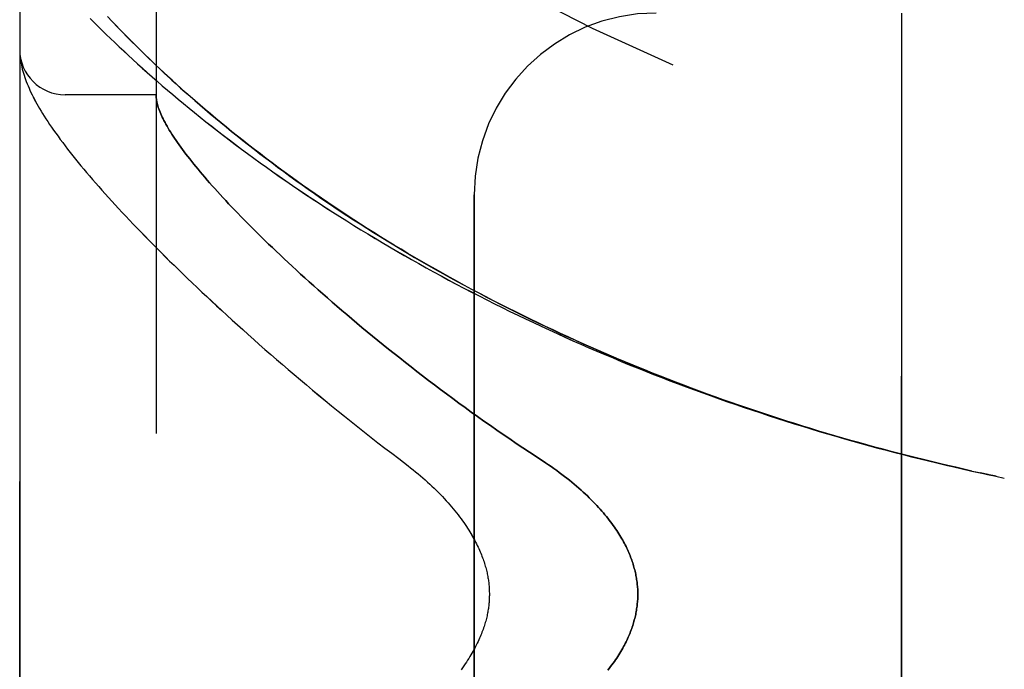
# Model space of a CAD drawing. Header units: inches. Extents: x 0 to 200, y 0 to 129.
# Tile 121 of 256: x 17.545 to 18.899, y 89.207 to 90.102. Entities that reach past the tile are written whole.
import ezdxf

# ---------------------------------------------------------------- set-up
doc = ezdxf.new("R2010")
doc.units = ezdxf.units.IN
doc.header["$LTSCALE"] = 11
doc.header["$MEASUREMENT"] = 0
doc.linetypes.add('HIDDEN', pattern=[0.2, 0.1, -0.1])
doc.layers.add('LEFTHAND_DOOR_ASSEMBLY', color=7, linetype='CONTINUOUS')
doc.layers.add('RIGHTHAND_DOOR_ASSEMBLY', color=7, linetype='CONTINUOUS')

msp = doc.modelspace()

# ---------------------------------------------------------------- linework, layer by layer
at = {"layer": 'LEFTHAND_DOOR_ASSEMBLY', "color": 8, "linetype": 'HIDDEN'}
for p, q in [((17.7321, 87.9896), (17.7321, 90.6321)), ((17.5446, 88.3658), (17.5446, 90.2558)), ((18.7571, 88.5108), (18.7571, 90.1108)), ((17.6724, 90.0987), (17.6654, 90.1061)), ((17.6797, 90.091), (17.6724, 90.0987)), ((17.6873, 90.0831), (17.6797, 90.091)), ((17.5447, 90.055), (17.5448, 90.0543)), ((17.5448, 90.0543), (17.5448, 90.0536)), ((17.5448, 90.0536), (17.5449, 90.0529)), ((17.5449, 90.0529), (17.545, 90.0522)), ((17.545, 90.0522), (17.545, 90.0516)), ((17.545, 90.0516), (17.5451, 90.0509)), ((17.5452, 90.0499), (17.5453, 90.0492)), ((17.5453, 90.0492), (17.5454, 90.0485)), ((17.5454, 90.0485), (17.5455, 90.0474)), ((17.7321, 89.9983), (17.6071, 89.9983)), ((18.1696, 88.7608), (18.1696, 89.8608)), ((18.8639, 89.4782), (18.8755, 89.4757)), ((18.8763, 89.4755), (18.8652, 89.478)), ((18.8875, 89.4732), (18.8755, 89.4757)), ((18.8871, 89.4732), (18.8986, 89.4708))]:
    msp.add_line(p, q, dxfattribs=at)
for points in [[(17.6415, 90.1034), (17.6468, 90.098), (17.6523, 90.0925), (17.6579, 90.087), (17.6636, 90.0814), (17.6694, 90.0758), (17.6753, 90.0701), (17.6814, 90.0644), (17.6875, 90.0586), (17.6938, 90.0528), (17.7001, 90.0469), (17.7066, 90.041), (17.7132, 90.035), (17.7199, 90.029), (17.7267, 90.023), (17.7337, 90.0169), (17.7407, 90.0108), (17.7478, 90.0047), (17.7551, 89.9986), (17.7624, 89.9924), (17.7698, 89.9862), (17.7774, 89.98), (17.785, 89.9738), (17.7928, 89.9675), (17.8006, 89.9613), (17.8085, 89.955), (17.8165, 89.9487), (17.8246, 89.9425), (17.8328, 89.9362), (17.8411, 89.9299), (17.8495, 89.9236), (17.8579, 89.9174), (17.8665, 89.9111), (17.8751, 89.9048), (17.8838, 89.8986), (17.8926, 89.8923), (17.9015, 89.8861), (17.9105, 89.8798), (17.9195, 89.8736), (17.9286, 89.8674), (17.9378, 89.8613), (17.947, 89.8551), (17.9563, 89.849), (17.9657, 89.8428), (17.9752, 89.8368), (17.9847, 89.8307), (17.9943, 89.8246), (18.0039, 89.8186), (18.0136, 89.8126), (18.0234, 89.8067), (18.0332, 89.8008), (18.0431, 89.7949), (18.053, 89.789), (18.063, 89.7832), (18.0731, 89.7774), (18.0832, 89.7716), (18.0933, 89.7659), (18.1035, 89.7602), (18.1138, 89.7545), (18.1241, 89.7489), (18.1344, 89.7433), (18.1448, 89.7378), (18.1552, 89.7323), (18.1657, 89.7269), (18.1762, 89.7214), (18.1868, 89.7161), (18.1974, 89.7107), (18.208, 89.7054), (18.2187, 89.7002), (18.2294, 89.695), (18.2402, 89.6898), (18.251, 89.6847), (18.2618, 89.6796), (18.2726, 89.6746), (18.2835, 89.6696), (18.2944, 89.6647), (18.3054, 89.6598), (18.3163, 89.655), (18.3273, 89.6502), (18.3384, 89.6454), (18.3494, 89.6407), (18.3605, 89.636), (18.3716, 89.6314), (18.3827, 89.6269), (18.3939, 89.6223), (18.4051, 89.6179), (18.4163, 89.6134), (18.4275, 89.6091), (18.4388, 89.6047), (18.45, 89.6005), (18.4613, 89.5962), (18.4726, 89.592), (18.4839, 89.5879), (18.4953, 89.5838), (18.5066, 89.5798), (18.518, 89.5758), (18.5294, 89.5718), (18.5408, 89.5679), (18.5522, 89.5641), (18.5636, 89.5603), (18.5751, 89.5565), (18.5865, 89.5528), (18.598, 89.5492), (18.6095, 89.5456), (18.621, 89.542), (18.6325, 89.5385), (18.644, 89.535), (18.6555, 89.5316), (18.667, 89.5282), (18.6786, 89.5249), (18.6901, 89.5217), (18.7017, 89.5184), (18.7132, 89.5152), (18.7248, 89.5121), (18.7364, 89.509), (18.7479, 89.506), (18.7595, 89.503), (18.7711, 89.5001), (18.7827, 89.4972), (18.7943, 89.4943), (18.8059, 89.4915), (18.8175, 89.4888), (18.8291, 89.4861), (18.8407, 89.4834), (18.8523, 89.4808), (18.8652, 89.478)], [(18.8541, 89.4804), (18.8429, 89.4829), (18.8318, 89.4855), (18.8207, 89.4881), (18.8096, 89.4907), (18.7984, 89.4934), (18.7873, 89.4961), (18.7762, 89.4989), (18.7651, 89.5017), (18.754, 89.5045), (18.7429, 89.5074), (18.7318, 89.5104), (18.7207, 89.5134), (18.7097, 89.5164), (18.6986, 89.5195), (18.6875, 89.5226), (18.6765, 89.5257), (18.6654, 89.529), (18.6544, 89.5322), (18.6434, 89.5355), (18.6323, 89.5388), (18.6213, 89.5422), (18.6103, 89.5457), (18.5993, 89.5491), (18.5884, 89.5527), (18.5774, 89.5562), (18.5665, 89.5599), (18.5555, 89.5635), (18.5446, 89.5672), (18.5337, 89.571), (18.5228, 89.5748), (18.5119, 89.5786), (18.5011, 89.5825), (18.4902, 89.5864), (18.4794, 89.5904), (18.4686, 89.5944), (18.4578, 89.5985), (18.4471, 89.6026), (18.4363, 89.6068), (18.4256, 89.611), (18.4149, 89.6152), (18.4042, 89.6195), (18.3936, 89.6239), (18.3829, 89.6282), (18.3723, 89.6327), (18.3617, 89.6372), (18.3512, 89.6417), (18.3406, 89.6462), (18.3301, 89.6509), (18.3196, 89.6555), (18.3092, 89.6602), (18.2987, 89.6649), (18.2884, 89.6697), (18.278, 89.6746), (18.2677, 89.6794), (18.2574, 89.6844), (18.2471, 89.6893), (18.2369, 89.6943), (18.2267, 89.6994), (18.2165, 89.7045), (18.2064, 89.7096), (18.1963, 89.7148), (18.1862, 89.72), (18.1762, 89.7252), (18.1663, 89.7305), (18.1563, 89.7359), (18.1464, 89.7412), (18.1366, 89.7467), (18.1268, 89.7521), (18.1171, 89.7576), (18.1074, 89.7631), (18.0977, 89.7687), (18.0881, 89.7743), (18.0785, 89.7799), (18.069, 89.7856), (18.0596, 89.7913), (18.0502, 89.797), (18.0408, 89.8028), (18.0315, 89.8086), (18.0223, 89.8144), (18.0131, 89.8202), (18.004, 89.8261), (17.995, 89.832), (17.986, 89.838), (17.9771, 89.8439), (17.9682, 89.8499), (17.9594, 89.8559), (17.9507, 89.8619), (17.942, 89.868), (17.9334, 89.874), (17.9249, 89.8801), (17.9165, 89.8862), (17.9081, 89.8923), (17.8998, 89.8984), (17.8916, 89.9045), (17.8835, 89.9106), (17.8755, 89.9168), (17.8675, 89.9229), (17.8596, 89.9291), (17.8518, 89.9352), (17.8441, 89.9413), (17.8365, 89.9475), (17.829, 89.9536), (17.8215, 89.9597), (17.8142, 89.9658), (17.8069, 89.9719), (17.7998, 89.978), (17.7928, 89.984), (17.7859, 89.9899), (17.7792, 89.9958), (17.7727, 90.0016), (17.7663, 90.0073), (17.7602, 90.0128), (17.7542, 90.0182), (17.7485, 90.0236), (17.7429, 90.0287), (17.7375, 90.0338), (17.7323, 90.0387), (17.7272, 90.0436), (17.7222, 90.0483), (17.7175, 90.053), (17.7128, 90.0575), (17.7082, 90.062), (17.7038, 90.0664), (17.6995, 90.0707), (17.6953, 90.075), (17.6912, 90.0791), (17.6873, 90.0831)], [(17.5446, 90.0597), (17.5446, 90.0594), (17.5446, 90.059), (17.5446, 90.0586), (17.5446, 90.0583), (17.5446, 90.0579), (17.5446, 90.0575), (17.5446, 90.0571), (17.5446, 90.0568), (17.5447, 90.0564), (17.5447, 90.0561), (17.5447, 90.0557), (17.5447, 90.055)], [(17.5451, 90.0509), (17.5452, 90.0506), (17.5452, 90.0499)], [(17.5455, 90.0474), (17.5459, 90.0448), (17.5464, 90.0421), (17.5469, 90.0393), (17.5475, 90.0365), (17.5482, 90.0337), (17.5489, 90.0309), (17.5498, 90.028), (17.5507, 90.0251), (17.5516, 90.0222), (17.5526, 90.0193), (17.5537, 90.0164), (17.5549, 90.0134), (17.5561, 90.0105), (17.5574, 90.0075), (17.5587, 90.0045), (17.5601, 90.0015), (17.5616, 89.9984), (17.5631, 89.9954), (17.5648, 89.9922), (17.5664, 89.9891), (17.5682, 89.9859), (17.5701, 89.9826), (17.572, 89.9793), (17.574, 89.9759), (17.5761, 89.9724), (17.5784, 89.9688), (17.5807, 89.9652), (17.5831, 89.9615), (17.5857, 89.9576), (17.5884, 89.9537), (17.5912, 89.9496), (17.5942, 89.9454), (17.5973, 89.9412), (17.6004, 89.9368), (17.6037, 89.9324), (17.6071, 89.928), (17.6105, 89.9235), (17.6141, 89.919), (17.6176, 89.9144), (17.6213, 89.9099), (17.625, 89.9053), (17.6288, 89.9007), (17.6327, 89.896), (17.6366, 89.8913), (17.6407, 89.8866), (17.6448, 89.8818), (17.649, 89.8769), (17.6533, 89.872), (17.6576, 89.8671), (17.6621, 89.8621), (17.6666, 89.8571), (17.6712, 89.852), (17.6759, 89.8469), (17.6806, 89.8417), (17.6855, 89.8365), (17.6905, 89.8312), (17.6955, 89.8258), (17.7006, 89.8204), (17.7058, 89.815), (17.7111, 89.8095), (17.7165, 89.8039), (17.722, 89.7983), (17.7276, 89.7927), (17.7332, 89.787), (17.739, 89.7812), (17.7449, 89.7754), (17.7508, 89.7695), (17.7568, 89.7636), (17.763, 89.7576), (17.7692, 89.7515), (17.7755, 89.7454), (17.7819, 89.7393), (17.7884, 89.7331), (17.7951, 89.7268), (17.8018, 89.7205), (17.8086, 89.7142), (17.8155, 89.7078), (17.8224, 89.7013), (17.8295, 89.6948), (17.8367, 89.6882), (17.844, 89.6816), (17.8514, 89.675), (17.8589, 89.6682), (17.8665, 89.6615), (17.8741, 89.6547), (17.8819, 89.6479), (17.8898, 89.641), (17.8977, 89.6341), (17.9058, 89.6271), (17.9139, 89.6201), (17.9222, 89.6131), (17.9305, 89.606), (17.9389, 89.5989), (17.9474, 89.5918), (17.956, 89.5846), (17.9647, 89.5775), (17.9735, 89.5703), (17.9824, 89.563), (17.9913, 89.5558), (18.0004, 89.5485), (18.0095, 89.5412), (18.0187, 89.534), (18.028, 89.5267), (18.0373, 89.5194), (18.0467, 89.5121), (18.0562, 89.5048), (18.0658, 89.4975)], [(17.7321, 89.9973), (17.7321, 89.997), (17.7321, 89.9967), (17.7321, 89.9964), (17.7321, 89.996), (17.7322, 89.9956), (17.7322, 89.9952), (17.7322, 89.9947), (17.7323, 89.9942)], [(17.7323, 89.9942), (17.7325, 89.9925), (17.7328, 89.9907), (17.7331, 89.9888), (17.7335, 89.9869), (17.734, 89.985), (17.7346, 89.983), (17.7352, 89.981), (17.736, 89.9789), (17.7368, 89.9767), (17.7376, 89.9745), (17.7386, 89.9723), (17.7396, 89.97), (17.7406, 89.9677), (17.7418, 89.9653), (17.743, 89.9628), (17.7444, 89.9603), (17.7457, 89.9578), (17.7472, 89.9552), (17.7487, 89.9525), (17.7503, 89.9498), (17.752, 89.9471), (17.7538, 89.9443), (17.7556, 89.9414), (17.7576, 89.9385), (17.7596, 89.9356), (17.7616, 89.9325), (17.7638, 89.9295), (17.766, 89.9264), (17.7683, 89.9232), (17.7707, 89.92), (17.7732, 89.9167), (17.7758, 89.9134), (17.7784, 89.91), (17.7811, 89.9065), (17.7839, 89.903), (17.7868, 89.8995), (17.7898, 89.8959), (17.7928, 89.8922), (17.7959, 89.8885), (17.7992, 89.8847), (17.8025, 89.8809), (17.8058, 89.877), (17.8093, 89.8731), (17.8129, 89.8691), (17.8165, 89.8651), (17.8202, 89.861), (17.824, 89.8568), (17.8279, 89.8526), (17.8319, 89.8483), (17.836, 89.844), (17.8402, 89.8396), (17.8444, 89.8352), (17.8488, 89.8307), (17.8532, 89.8262), (17.8578, 89.8216), (17.8624, 89.8169), (17.8671, 89.8122), (17.8719, 89.8075), (17.8768, 89.8027), (17.8818, 89.7978), (17.8868, 89.7929), (17.892, 89.7879), (17.8973, 89.7829), (17.9026, 89.7778), (17.9081, 89.7727), (17.9136, 89.7675), (17.9193, 89.7622), (17.925, 89.757), (17.9308, 89.7516), (17.9368, 89.7462), (17.9428, 89.7408), (17.9489, 89.7353), (17.9551, 89.7298), (17.9614, 89.7242), (17.9678, 89.7186), (17.9743, 89.713), (17.9809, 89.7073), (17.9876, 89.7015), (17.9943, 89.6957), (18.0012, 89.6899), (18.0082, 89.684), (18.0152, 89.6781), (18.0224, 89.6722), (18.0296, 89.6662), (18.037, 89.6602), (18.0444, 89.6542), (18.0519, 89.6481), (18.0595, 89.6421), (18.0672, 89.636), (18.0749, 89.6298), (18.0828, 89.6237), (18.0907, 89.6175), (18.0987, 89.6113), (18.1068, 89.6051), (18.115, 89.5989), (18.1233, 89.5927), (18.1316, 89.5865), (18.14, 89.5802), (18.1485, 89.574), (18.157, 89.5678), (18.1656, 89.5615), (18.1743, 89.5553), (18.183, 89.5491), (18.1918, 89.5429), (18.2007, 89.5368), (18.2096, 89.5306), (18.2185, 89.5245), (18.2275, 89.5184), (18.2365, 89.5123), (18.2456, 89.5062), (18.2547, 89.5002)], [(18.2547, 89.5002), (18.2678, 89.4917), (18.2717, 89.4891), (18.2755, 89.4865), (18.2793, 89.4838), (18.283, 89.4812), (18.2866, 89.4785), (18.2902, 89.4758), (18.2937, 89.4731), (18.2972, 89.4704), (18.3006, 89.4677), (18.3039, 89.465), (18.3072, 89.4623), (18.3104, 89.4596), (18.3135, 89.4569), (18.3165, 89.4542), (18.3195, 89.4515), (18.3224, 89.4488), (18.3252, 89.4461), (18.3279, 89.4435), (18.3306, 89.4408), (18.3332, 89.4382), (18.3357, 89.4356), (18.3382, 89.433), (18.3406, 89.4304), (18.3429, 89.4278), (18.3451, 89.4253), (18.3473, 89.4228), (18.3494, 89.4203), (18.3514, 89.4178), (18.3534, 89.4153), (18.3553, 89.4128), (18.3572, 89.4104), (18.359, 89.408), (18.3607, 89.4056), (18.3624, 89.4033), (18.364, 89.4009), (18.3656, 89.3986), (18.3671, 89.3963), (18.3685, 89.394), (18.3699, 89.3917), (18.3713, 89.3895), (18.3726, 89.3873), (18.3738, 89.3851), (18.375, 89.3829), (18.3762, 89.3807), (18.3773, 89.3786), (18.3784, 89.3764), (18.3794, 89.3743), (18.3804, 89.3722), (18.3813, 89.3701), (18.3822, 89.3681), (18.3831, 89.366), (18.3839, 89.364), (18.3847, 89.3619), (18.3855, 89.3599), (18.3862, 89.3579), (18.3869, 89.3559), (18.3876, 89.354), (18.3882, 89.352), (18.3888, 89.3501), (18.3893, 89.3481), (18.3898, 89.3462), (18.3903, 89.3443), (18.3908, 89.3424), (18.3913, 89.3405), (18.3917, 89.3386), (18.392, 89.3367), (18.3924, 89.3348), (18.3927, 89.3329), (18.393, 89.331), (18.3933, 89.3292), (18.3935, 89.3273), (18.3937, 89.3255), (18.3939, 89.3236), (18.3941, 89.3218), (18.3942, 89.32), (18.3944, 89.3181), (18.3944, 89.3163), (18.3945, 89.3145), (18.3945, 89.3126), (18.3946, 89.3108), (18.3945, 89.309), (18.3945, 89.3071), (18.3944, 89.3053), (18.3944, 89.3035), (18.3942, 89.3016), (18.3941, 89.2998), (18.3939, 89.298), (18.3937, 89.2961), (18.3935, 89.2943), (18.3933, 89.2924), (18.393, 89.2906), (18.3927, 89.2887), (18.3924, 89.2868), (18.392, 89.2849), (18.3917, 89.283), (18.3913, 89.2811), (18.3908, 89.2792), (18.3903, 89.2773), (18.3898, 89.2754), (18.3893, 89.2735), (18.3888, 89.2715), (18.3882, 89.2696), (18.3876, 89.2676), (18.3869, 89.2657), (18.3862, 89.2637), (18.3855, 89.2617), (18.3847, 89.2597), (18.3839, 89.2576), (18.3831, 89.2556), (18.3822, 89.2536), (18.3813, 89.2515), (18.3804, 89.2494), (18.3794, 89.2473), (18.3784, 89.2452), (18.3773, 89.2431), (18.3762, 89.2409), (18.375, 89.2387), (18.3738, 89.2365), (18.3726, 89.2343), (18.3713, 89.2321), (18.3699, 89.2299), (18.3685, 89.2276), (18.3671, 89.2253), (18.3656, 89.223), (18.364, 89.2207), (18.3624, 89.2184), (18.3607, 89.216), (18.359, 89.2136), (18.3572, 89.2112), (18.3553, 89.2088), (18.3534, 89.2063)], [(18.0658, 89.4975), (18.0788, 89.4876), (18.0822, 89.4849), (18.0857, 89.4822), (18.0891, 89.4794), (18.0924, 89.4766), (18.0957, 89.4738), (18.099, 89.471), (18.1022, 89.4682), (18.1054, 89.4653), (18.1085, 89.4625), (18.1115, 89.4596), (18.1145, 89.4567), (18.1175, 89.4539), (18.1203, 89.451), (18.1231, 89.4481), (18.1259, 89.4453), (18.1285, 89.4424), (18.1311, 89.4396), (18.1337, 89.4367), (18.1361, 89.4339), (18.1385, 89.4311), (18.1408, 89.4283), (18.1431, 89.4255), (18.1453, 89.4228), (18.1474, 89.4201), (18.1495, 89.4174), (18.1515, 89.4147), (18.1534, 89.412), (18.1553, 89.4094), (18.1571, 89.4068), (18.1588, 89.4042), (18.1604, 89.4017), (18.162, 89.3992), (18.1636, 89.3967), (18.165, 89.3943), (18.1665, 89.3918), (18.1678, 89.3895), (18.1691, 89.3871), (18.1704, 89.3848), (18.1716, 89.3825), (18.1727, 89.3802), (18.1739, 89.378), (18.1749, 89.3758), (18.1759, 89.3736), (18.1769, 89.3714), (18.1778, 89.3693), (18.1787, 89.3672), (18.1795, 89.3651), (18.1803, 89.3631), (18.1811, 89.3611), (18.1818, 89.3591), (18.1825, 89.3571), (18.1831, 89.3552), (18.1837, 89.3533), (18.1843, 89.3514), (18.1849, 89.3495), (18.1854, 89.3477), (18.1859, 89.3459), (18.1863, 89.3441), (18.1868, 89.3423), (18.1872, 89.3405), (18.1875, 89.3388), (18.1879, 89.337), (18.1882, 89.3353), (18.1885, 89.3336), (18.1888, 89.3319), (18.1891, 89.3302), (18.1893, 89.3286), (18.1895, 89.3269), (18.1897, 89.3253), (18.1899, 89.3237), (18.19, 89.322), (18.1901, 89.3204), (18.1902, 89.3188), (18.1903, 89.3172), (18.1904, 89.3156), (18.1904, 89.314), (18.1905, 89.3124), (18.1905, 89.3108), (18.1905, 89.3092), (18.1904, 89.3076), (18.1904, 89.306), (18.1903, 89.3044), (18.1902, 89.3028), (18.1901, 89.3012), (18.19, 89.2996), (18.1899, 89.2979), (18.1897, 89.2963), (18.1895, 89.2947), (18.1893, 89.293), (18.1891, 89.2914), (18.1888, 89.2897), (18.1885, 89.288), (18.1882, 89.2863), (18.1879, 89.2846), (18.1875, 89.2828), (18.1872, 89.2811), (18.1868, 89.2793), (18.1863, 89.2775), (18.1859, 89.2757), (18.1854, 89.2739), (18.1849, 89.2721), (18.1843, 89.2702), (18.1837, 89.2683), (18.1831, 89.2664), (18.1825, 89.2645), (18.1818, 89.2625), (18.1811, 89.2605), (18.1803, 89.2585), (18.1795, 89.2565), (18.1787, 89.2544), (18.1778, 89.2523), (18.1769, 89.2502), (18.1759, 89.248), (18.1749, 89.2458), (18.1738, 89.2436), (18.1727, 89.2414), (18.1716, 89.2391), (18.1704, 89.2368), (18.1691, 89.2345), (18.1678, 89.2321), (18.1665, 89.2298), (18.165, 89.2273), (18.1636, 89.2249), (18.162, 89.2224), (18.1604, 89.2199), (18.1588, 89.2174), (18.157, 89.2148), (18.1553, 89.2122), (18.1534, 89.2096), (18.1515, 89.2069)]]:
    msp.add_lwpolyline(points, dxfattribs=at)
for centre, radius, start, end in [((19.5446, 92.5859), 2.7751, 223.8884, 270), ((18.4196, 89.8608), 0.25, 90, 180), ((17.6071, 90.0608), 0.0625, 180, 270)]:
    msp.add_arc(centre, radius, start, end, dxfattribs=at)
at = {"layer": 'RIGHTHAND_DOOR_ASSEMBLY', "color": 8, "linetype": 'HIDDEN'}
for p, q in [((17.7321, 90.6321), (17.7321, 87.9896)), ((17.5446, 90.2558), (17.5446, 88.3658)), ((18.7571, 90.1108), (18.7571, 88.5108)), ((17.6687, 90.1026), (17.6758, 90.0951)), ((17.6758, 90.0951), (17.6832, 90.0873)), ((17.6832, 90.0873), (17.6911, 90.0793)), ((17.5448, 90.0543), (17.5448, 90.0536)), ((17.5448, 90.0536), (17.5449, 90.0529)), ((17.5449, 90.0529), (17.545, 90.0523)), ((17.545, 90.0523), (17.545, 90.0516)), ((17.545, 90.0516), (17.5451, 90.0509)), ((17.5452, 90.0499), (17.5453, 90.0492)), ((17.5453, 90.0492), (17.5454, 90.0485)), ((17.5454, 90.0485), (17.5455, 90.0474)), ((17.7321, 89.9983), (17.6071, 89.9983)), ((18.1696, 89.8608), (18.1696, 88.7608)), ((18.8755, 89.4757), (18.8874, 89.4732)), ((18.8871, 89.4732), (18.8986, 89.4708))]:
    msp.add_line(p, q, dxfattribs=at)
for points in [[(17.6415, 90.1033), (17.6469, 90.098), (17.6523, 90.0925), (17.6579, 90.087), (17.6636, 90.0814), (17.6694, 90.0758), (17.6754, 90.0701), (17.6814, 90.0644), (17.6876, 90.0586), (17.6938, 90.0527), (17.7002, 90.0469), (17.7067, 90.0409), (17.7133, 90.035), (17.72, 90.029), (17.7268, 90.023), (17.7337, 90.0169), (17.7407, 90.0108), (17.7479, 90.0047), (17.7551, 89.9985), (17.7624, 89.9923), (17.7699, 89.9862), (17.7774, 89.9799), (17.7851, 89.9737), (17.7928, 89.9675), (17.8006, 89.9612), (17.8086, 89.955), (17.8166, 89.9487), (17.8247, 89.9424), (17.8329, 89.9362), (17.8412, 89.9299), (17.8495, 89.9236), (17.858, 89.9173), (17.8665, 89.9111), (17.8752, 89.9048), (17.8839, 89.8985), (17.8927, 89.8923), (17.9015, 89.886), (17.9105, 89.8798), (17.9195, 89.8736), (17.9286, 89.8674), (17.9378, 89.8612), (17.9471, 89.8551), (17.9564, 89.8489), (17.9658, 89.8428), (17.9752, 89.8367), (17.9847, 89.8307), (17.9943, 89.8246), (18.0039, 89.8186), (18.0137, 89.8126), (18.0234, 89.8067), (18.0332, 89.8007), (18.0431, 89.7948), (18.0531, 89.789), (18.0631, 89.7831), (18.0731, 89.7773), (18.0832, 89.7716), (18.0934, 89.7659), (18.1036, 89.7602), (18.1138, 89.7545), (18.1241, 89.7489), (18.1345, 89.7433), (18.1448, 89.7378), (18.1553, 89.7323), (18.1658, 89.7268), (18.1763, 89.7214), (18.1868, 89.716), (18.1974, 89.7107), (18.2081, 89.7054), (18.2187, 89.7002), (18.2295, 89.695), (18.2402, 89.6898), (18.251, 89.6847), (18.2618, 89.6796), (18.2727, 89.6746), (18.2835, 89.6696), (18.2945, 89.6647), (18.3054, 89.6598), (18.3164, 89.6549), (18.3274, 89.6501), (18.3384, 89.6454), (18.3495, 89.6407), (18.3605, 89.636), (18.3716, 89.6314), (18.3828, 89.6268), (18.3939, 89.6223), (18.4051, 89.6179), (18.4163, 89.6134), (18.4275, 89.6091), (18.4388, 89.6047), (18.4501, 89.6004), (18.4613, 89.5962), (18.4726, 89.592), (18.484, 89.5879), (18.4953, 89.5838), (18.5067, 89.5798), (18.518, 89.5758), (18.5294, 89.5718), (18.5408, 89.5679), (18.5522, 89.5641), (18.5637, 89.5603), (18.5751, 89.5565), (18.5866, 89.5528), (18.598, 89.5492), (18.6095, 89.5456), (18.621, 89.542), (18.6325, 89.5385), (18.644, 89.535), (18.6555, 89.5316), (18.6671, 89.5282), (18.6786, 89.5249), (18.6901, 89.5216), (18.7017, 89.5184), (18.7133, 89.5152), (18.7248, 89.5121), (18.7364, 89.509), (18.748, 89.506), (18.7595, 89.503), (18.7711, 89.5001), (18.7827, 89.4972), (18.7943, 89.4943), (18.8059, 89.4915), (18.8175, 89.4888), (18.8291, 89.4861), (18.8407, 89.4834), (18.8523, 89.4808), (18.8639, 89.4782), (18.8755, 89.4757)], [(17.6911, 90.0793), (17.6951, 90.0752), (17.6993, 90.0709), (17.7036, 90.0666), (17.708, 90.0623), (17.7125, 90.0578), (17.7172, 90.0532), (17.722, 90.0486), (17.7269, 90.0439), (17.732, 90.039), (17.7372, 90.0341), (17.7426, 90.029), (17.7481, 90.0239), (17.7539, 90.0186), (17.7598, 90.0132), (17.7659, 90.0076), (17.7723, 90.002), (17.7788, 89.9962), (17.7855, 89.9903), (17.7923, 89.9844), (17.7993, 89.9784), (17.8064, 89.9723), (17.8137, 89.9662), (17.821, 89.9601), (17.8285, 89.954), (17.836, 89.9479), (17.8436, 89.9417), (17.8513, 89.9356), (17.8591, 89.9295), (17.867, 89.9233), (17.8749, 89.9172), (17.883, 89.911), (17.8911, 89.9049), (17.8993, 89.8988), (17.9076, 89.8927), (17.916, 89.8865), (17.9244, 89.8805), (17.9329, 89.8744), (17.9415, 89.8683), (17.9502, 89.8623), (17.9589, 89.8562), (17.9677, 89.8502), (17.9766, 89.8442), (17.9855, 89.8383), (17.9945, 89.8323), (18.0035, 89.8264), (18.0126, 89.8206), (18.0218, 89.8147), (18.0311, 89.8089), (18.0403, 89.8031), (18.0497, 89.7973), (18.0591, 89.7916), (18.0686, 89.7859), (18.0781, 89.7802), (18.0876, 89.7745), (18.0972, 89.7689), (18.1069, 89.7634), (18.1166, 89.7578), (18.1264, 89.7524), (18.1362, 89.7469), (18.146, 89.7415), (18.1559, 89.7361), (18.1658, 89.7308), (18.1758, 89.7255), (18.1858, 89.7202), (18.1959, 89.715), (18.206, 89.7098), (18.2161, 89.7047), (18.2263, 89.6996), (18.2365, 89.6945), (18.2467, 89.6895), (18.257, 89.6846), (18.2673, 89.6796), (18.2776, 89.6747), (18.288, 89.6699), (18.2984, 89.6651), (18.3088, 89.6604), (18.3193, 89.6557), (18.3298, 89.651), (18.3403, 89.6464), (18.3508, 89.6418), (18.3614, 89.6373), (18.372, 89.6328), (18.3826, 89.6284), (18.3932, 89.624), (18.4039, 89.6196), (18.4146, 89.6153), (18.4253, 89.6111), (18.436, 89.6069), (18.4468, 89.6027), (18.4576, 89.5986), (18.4684, 89.5945), (18.4792, 89.5905), (18.49, 89.5865), (18.5008, 89.5826), (18.5117, 89.5787), (18.5226, 89.5748), (18.5335, 89.571), (18.5444, 89.5673), (18.5553, 89.5636), (18.5663, 89.5599), (18.5772, 89.5563), (18.5882, 89.5527), (18.5992, 89.5492), (18.6101, 89.5457), (18.6212, 89.5423), (18.6322, 89.5389), (18.6432, 89.5356), (18.6542, 89.5322), (18.6653, 89.529), (18.6763, 89.5258), (18.6874, 89.5226), (18.6985, 89.5195), (18.7095, 89.5164), (18.7206, 89.5134), (18.7317, 89.5104), (18.7428, 89.5074), (18.7539, 89.5045), (18.765, 89.5017), (18.7761, 89.4989), (18.7873, 89.4961), (18.7984, 89.4934), (18.8095, 89.4907), (18.8206, 89.4881), (18.8318, 89.4855), (18.8429, 89.4829), (18.854, 89.4804), (18.8652, 89.478), (18.8763, 89.4755)], [(17.5446, 90.0597), (17.5446, 90.0594), (17.5446, 90.059), (17.5446, 90.0586), (17.5446, 90.0583), (17.5446, 90.0579), (17.5446, 90.0575), (17.5446, 90.0572), (17.5446, 90.0568), (17.5447, 90.0564), (17.5447, 90.0561), (17.5447, 90.0557), (17.5447, 90.0553), (17.5447, 90.055), (17.5448, 90.0543)], [(17.5451, 90.0509), (17.5452, 90.0506), (17.5452, 90.0499)], [(17.5455, 90.0474), (17.5459, 90.0448), (17.5464, 90.0421), (17.5469, 90.0393), (17.5475, 90.0366), (17.5482, 90.0337), (17.5489, 90.0309), (17.5498, 90.028), (17.5507, 90.0251), (17.5516, 90.0222), (17.5526, 90.0193), (17.5537, 90.0164), (17.5549, 90.0134), (17.5561, 90.0105), (17.5574, 90.0075), (17.5587, 90.0045), (17.5601, 90.0015), (17.5616, 89.9984), (17.5631, 89.9954), (17.5647, 89.9922), (17.5664, 89.9891), (17.5682, 89.9859), (17.5701, 89.9826), (17.572, 89.9793), (17.574, 89.9759), (17.5761, 89.9724), (17.5784, 89.9688), (17.5807, 89.9652), (17.5831, 89.9615), (17.5857, 89.9576), (17.5884, 89.9537), (17.5912, 89.9496), (17.5942, 89.9454), (17.5973, 89.9412), (17.6004, 89.9368), (17.6037, 89.9324), (17.6071, 89.928), (17.6105, 89.9235), (17.6141, 89.919), (17.6176, 89.9145), (17.6213, 89.9099), (17.625, 89.9053), (17.6288, 89.9007), (17.6327, 89.896), (17.6366, 89.8913), (17.6407, 89.8866), (17.6448, 89.8818), (17.649, 89.8769), (17.6533, 89.872), (17.6576, 89.8671), (17.6621, 89.8621), (17.6666, 89.8571), (17.6712, 89.852), (17.6759, 89.8469), (17.6806, 89.8417), (17.6855, 89.8365), (17.6905, 89.8312), (17.6955, 89.8258), (17.7006, 89.8204), (17.7058, 89.815), (17.7111, 89.8095), (17.7165, 89.804), (17.722, 89.7984), (17.7276, 89.7927), (17.7332, 89.787), (17.739, 89.7812), (17.7448, 89.7754), (17.7508, 89.7695), (17.7568, 89.7636), (17.763, 89.7576), (17.7692, 89.7515), (17.7755, 89.7454), (17.7819, 89.7393), (17.7884, 89.7331), (17.795, 89.7268), (17.8017, 89.7205), (17.8085, 89.7142), (17.8154, 89.7078), (17.8224, 89.7013), (17.8295, 89.6948), (17.8367, 89.6882), (17.844, 89.6816), (17.8514, 89.675), (17.8589, 89.6683), (17.8665, 89.6615), (17.8741, 89.6547), (17.8819, 89.6479), (17.8898, 89.641), (17.8977, 89.6341), (17.9058, 89.6271), (17.9139, 89.6201), (17.9222, 89.6131), (17.9305, 89.606), (17.9389, 89.5989), (17.9474, 89.5918), (17.956, 89.5847), (17.9647, 89.5775), (17.9735, 89.5703), (17.9824, 89.563), (17.9913, 89.5558), (18.0004, 89.5485), (18.0095, 89.5413), (18.0187, 89.534), (18.0279, 89.5267), (18.0373, 89.5194), (18.0467, 89.5121), (18.0562, 89.5048), (18.0658, 89.4975)], [(17.7323, 89.9942), (17.7322, 89.9947), (17.7322, 89.9952), (17.7322, 89.9956), (17.7321, 89.996), (17.7321, 89.9964), (17.7321, 89.9967), (17.7321, 89.997), (17.7321, 89.9973)], [(18.2547, 89.5002), (18.2456, 89.5062), (18.2365, 89.5123), (18.2275, 89.5184), (18.2185, 89.5245), (18.2096, 89.5306), (18.2007, 89.5368), (18.1918, 89.5429), (18.183, 89.5491), (18.1743, 89.5553), (18.1656, 89.5615), (18.157, 89.5678), (18.1485, 89.574), (18.14, 89.5802), (18.1316, 89.5865), (18.1233, 89.5927), (18.115, 89.5989), (18.1068, 89.6051), (18.0987, 89.6113), (18.0907, 89.6175), (18.0828, 89.6237), (18.0749, 89.6298), (18.0672, 89.636), (18.0595, 89.6421), (18.0519, 89.6481), (18.0444, 89.6542), (18.037, 89.6602), (18.0296, 89.6662), (18.0224, 89.6722), (18.0152, 89.6781), (18.0082, 89.684), (18.0012, 89.6899), (17.9943, 89.6957), (17.9876, 89.7015), (17.9809, 89.7073), (17.9743, 89.713), (17.9678, 89.7186), (17.9614, 89.7242), (17.9551, 89.7298), (17.9489, 89.7353), (17.9428, 89.7408), (17.9368, 89.7462), (17.9308, 89.7516), (17.925, 89.757), (17.9193, 89.7622), (17.9136, 89.7675), (17.9081, 89.7727), (17.9026, 89.7778), (17.8973, 89.7829), (17.892, 89.7879), (17.8868, 89.7929), (17.8818, 89.7978), (17.8768, 89.8027), (17.8719, 89.8075), (17.8671, 89.8122), (17.8624, 89.8169), (17.8578, 89.8216), (17.8532, 89.8262), (17.8488, 89.8307), (17.8444, 89.8352), (17.8402, 89.8396), (17.836, 89.844), (17.8319, 89.8483), (17.8279, 89.8526), (17.824, 89.8568), (17.8202, 89.861), (17.8165, 89.8651), (17.8129, 89.8691), (17.8093, 89.8731), (17.8058, 89.877), (17.8025, 89.8809), (17.7992, 89.8847), (17.7959, 89.8885), (17.7928, 89.8922), (17.7898, 89.8959), (17.7868, 89.8995), (17.7839, 89.903), (17.7811, 89.9065), (17.7784, 89.91), (17.7758, 89.9134), (17.7732, 89.9167), (17.7707, 89.92), (17.7683, 89.9232), (17.766, 89.9264), (17.7638, 89.9295), (17.7616, 89.9325), (17.7596, 89.9356), (17.7576, 89.9385), (17.7556, 89.9414), (17.7538, 89.9443), (17.752, 89.9471), (17.7503, 89.9498), (17.7487, 89.9525), (17.7472, 89.9552), (17.7457, 89.9578), (17.7444, 89.9603), (17.743, 89.9628), (17.7418, 89.9653), (17.7406, 89.9677), (17.7396, 89.97), (17.7386, 89.9723), (17.7376, 89.9745), (17.7368, 89.9767), (17.736, 89.9789), (17.7352, 89.981), (17.7346, 89.983), (17.734, 89.985), (17.7335, 89.9869), (17.7331, 89.9888), (17.7328, 89.9907), (17.7325, 89.9925), (17.7323, 89.9942)], [(18.3534, 89.2063), (18.3553, 89.2088), (18.3572, 89.2112), (18.359, 89.2136), (18.3607, 89.216), (18.3624, 89.2184), (18.364, 89.2207), (18.3656, 89.223), (18.3671, 89.2253), (18.3685, 89.2276), (18.3699, 89.2299), (18.3713, 89.2321), (18.3726, 89.2343), (18.3738, 89.2365), (18.375, 89.2387), (18.3762, 89.2409), (18.3773, 89.2431), (18.3784, 89.2452), (18.3794, 89.2473), (18.3804, 89.2494), (18.3813, 89.2515), (18.3822, 89.2536), (18.3831, 89.2556), (18.3839, 89.2576), (18.3847, 89.2597), (18.3855, 89.2617), (18.3862, 89.2637), (18.3869, 89.2657), (18.3876, 89.2676), (18.3882, 89.2696), (18.3888, 89.2715), (18.3893, 89.2735), (18.3898, 89.2754), (18.3903, 89.2773), (18.3908, 89.2792), (18.3913, 89.2811), (18.3917, 89.283), (18.392, 89.2849), (18.3924, 89.2868), (18.3927, 89.2887), (18.393, 89.2906), (18.3933, 89.2924), (18.3935, 89.2943), (18.3937, 89.2961), (18.3939, 89.298), (18.3941, 89.2998), (18.3942, 89.3016), (18.3944, 89.3035), (18.3944, 89.3053), (18.3945, 89.3071), (18.3945, 89.309), (18.3946, 89.3108), (18.3945, 89.3126), (18.3945, 89.3145), (18.3944, 89.3163), (18.3944, 89.3181), (18.3942, 89.32), (18.3941, 89.3218), (18.3939, 89.3236), (18.3937, 89.3255), (18.3935, 89.3273), (18.3933, 89.3292), (18.393, 89.331), (18.3927, 89.3329), (18.3924, 89.3348), (18.392, 89.3367), (18.3917, 89.3386), (18.3913, 89.3405), (18.3908, 89.3424), (18.3903, 89.3443), (18.3898, 89.3462), (18.3893, 89.3481), (18.3888, 89.3501), (18.3882, 89.352), (18.3876, 89.354), (18.3869, 89.3559), (18.3862, 89.3579), (18.3855, 89.3599), (18.3847, 89.3619), (18.3839, 89.364), (18.3831, 89.366), (18.3822, 89.3681), (18.3813, 89.3701), (18.3804, 89.3722), (18.3794, 89.3743), (18.3784, 89.3764), (18.3773, 89.3786), (18.3762, 89.3807), (18.375, 89.3829), (18.3738, 89.3851), (18.3726, 89.3873), (18.3713, 89.3895), (18.3699, 89.3917), (18.3685, 89.394), (18.3671, 89.3963), (18.3656, 89.3986), (18.364, 89.4009), (18.3624, 89.4033), (18.3607, 89.4056), (18.359, 89.408), (18.3572, 89.4104), (18.3553, 89.4128), (18.3534, 89.4153), (18.3514, 89.4178), (18.3494, 89.4203), (18.3473, 89.4228), (18.3451, 89.4253), (18.3429, 89.4278), (18.3406, 89.4304), (18.3382, 89.433), (18.3357, 89.4356), (18.3332, 89.4382), (18.3306, 89.4408), (18.3279, 89.4435), (18.3252, 89.4461), (18.3224, 89.4488), (18.3195, 89.4515), (18.3165, 89.4542), (18.3135, 89.4569), (18.3104, 89.4596), (18.3072, 89.4623), (18.3039, 89.465), (18.3006, 89.4677), (18.2972, 89.4704), (18.2937, 89.4731), (18.2902, 89.4758), (18.2866, 89.4785), (18.283, 89.4812), (18.2793, 89.4838), (18.2755, 89.4865), (18.2717, 89.4891), (18.2678, 89.4917), (18.2547, 89.5002)], [(18.0658, 89.4975), (18.0787, 89.4876), (18.0822, 89.4849), (18.0857, 89.4822), (18.0891, 89.4794), (18.0924, 89.4766), (18.0957, 89.4738), (18.099, 89.471), (18.1022, 89.4682), (18.1054, 89.4653), (18.1085, 89.4625), (18.1115, 89.4596), (18.1145, 89.4567), (18.1174, 89.4539), (18.1203, 89.451), (18.1231, 89.4481), (18.1258, 89.4453), (18.1285, 89.4424), (18.1311, 89.4396), (18.1336, 89.4367), (18.1361, 89.4339), (18.1385, 89.4311), (18.1408, 89.4283), (18.1431, 89.4255), (18.1453, 89.4228), (18.1474, 89.4201), (18.1495, 89.4174), (18.1515, 89.4147), (18.1534, 89.412), (18.1553, 89.4094), (18.157, 89.4068), (18.1588, 89.4042), (18.1604, 89.4017), (18.162, 89.3992), (18.1636, 89.3967), (18.165, 89.3943), (18.1665, 89.3919), (18.1678, 89.3895), (18.1691, 89.3871), (18.1704, 89.3848), (18.1716, 89.3825), (18.1727, 89.3802), (18.1738, 89.378), (18.1749, 89.3758), (18.1759, 89.3736), (18.1769, 89.3714), (18.1778, 89.3693), (18.1787, 89.3672), (18.1795, 89.3651), (18.1803, 89.3631), (18.1811, 89.3611), (18.1818, 89.3591), (18.1825, 89.3571), (18.1831, 89.3552), (18.1837, 89.3533), (18.1843, 89.3514), (18.1849, 89.3495), (18.1854, 89.3477), (18.1859, 89.3459), (18.1863, 89.3441), (18.1868, 89.3423), (18.1872, 89.3405), (18.1875, 89.3388), (18.1879, 89.337), (18.1882, 89.3353), (18.1885, 89.3336), (18.1888, 89.3319), (18.1891, 89.3303), (18.1893, 89.3286), (18.1895, 89.3269), (18.1897, 89.3253), (18.1899, 89.3237), (18.19, 89.322), (18.1901, 89.3204), (18.1902, 89.3188), (18.1903, 89.3172), (18.1904, 89.3156), (18.1904, 89.314), (18.1905, 89.3124), (18.1905, 89.3108), (18.1905, 89.3092), (18.1904, 89.3076), (18.1904, 89.306), (18.1903, 89.3044), (18.1902, 89.3028), (18.1901, 89.3012), (18.19, 89.2996), (18.1899, 89.2979), (18.1897, 89.2963), (18.1895, 89.2947), (18.1893, 89.293), (18.1891, 89.2914), (18.1888, 89.2897), (18.1885, 89.288), (18.1882, 89.2863), (18.1879, 89.2846), (18.1875, 89.2828), (18.1872, 89.2811), (18.1868, 89.2793), (18.1863, 89.2775), (18.1859, 89.2757), (18.1854, 89.2739), (18.1849, 89.2721), (18.1843, 89.2702), (18.1837, 89.2683), (18.1831, 89.2664), (18.1825, 89.2645), (18.1818, 89.2625), (18.1811, 89.2605), (18.1803, 89.2585), (18.1795, 89.2565), (18.1787, 89.2544), (18.1778, 89.2523), (18.1769, 89.2502), (18.1759, 89.248), (18.1749, 89.2458), (18.1739, 89.2436), (18.1727, 89.2414), (18.1716, 89.2391), (18.1704, 89.2368), (18.1691, 89.2345), (18.1678, 89.2321), (18.1665, 89.2298), (18.165, 89.2274), (18.1636, 89.2249), (18.162, 89.2224), (18.1604, 89.2199), (18.1588, 89.2174), (18.1571, 89.2148), (18.1553, 89.2122), (18.1534, 89.2096), (18.1515, 89.2069)]]:
    msp.add_lwpolyline(points, dxfattribs=at)
for centre, radius, start, end in [((19.5446, 92.5859), 2.7751, 223.8884, 270), ((18.4196, 89.8608), 0.25, 90, 180), ((17.6071, 90.0608), 0.0625, 180, 270)]:
    msp.add_arc(centre, radius, start, end, dxfattribs=at)

doc.saveas('drawing.dxf')
